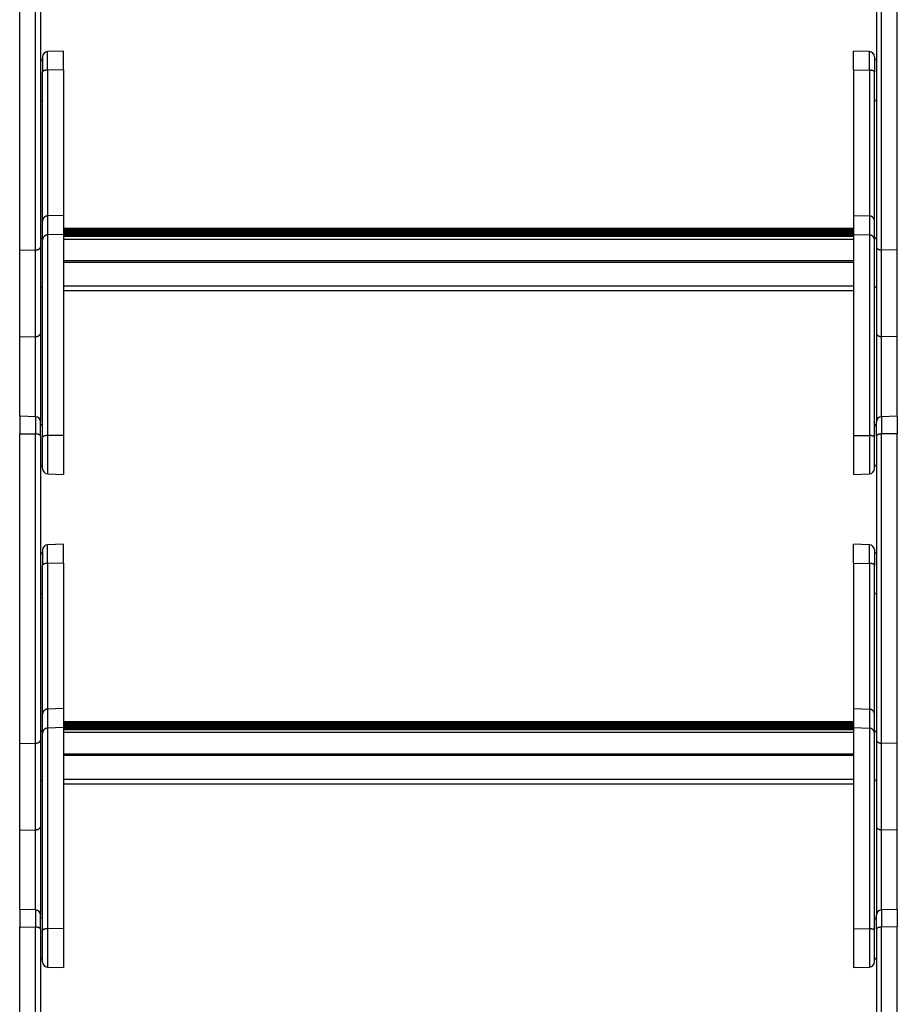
# Model space of a CAD drawing. Header units: inches. Extents: x 0 to 77643, y -44170 to 0.
# Tile 158 of 256: x 75372 to 75415, y -39801 to -39753. Entities that reach past the tile are written whole.
import ezdxf

# ---------------------------------------------------------------- set-up
doc = ezdxf.new("R2010")
doc.units = ezdxf.units.IN
doc.header["$MEASUREMENT"] = 0
doc.layers.add('FAKRO LOFT LADDERS', color=7, linetype='Continuous')

msp = doc.modelspace()

# ---------------------------------------------------------------- linework, layer by layer
at = {"layer": 'FAKRO LOFT LADDERS', "color": 7, "linetype": 'Continuous'}
for p, q in [((75372.30407, -39764.33315), (75372.30407, -39749.44005)), ((75373.0628, -39764.31734), (75373.0628, -39749.45054)), ((75373.30407, -39749.54947), (75373.30407, -39764.16819)), ((75413.50407, -39749.54947), (75413.50407, -39764.16819)), ((75413.74535, -39764.31734), (75413.74535, -39749.45054)), ((75414.50407, -39764.33315), (75414.50407, -39749.44005)), ((75374.40407, -39754.75314), (75373.64535, -39754.77964)), ((75373.64535, -39755.67382), (75373.64535, -39754.77964)), ((75374.40407, -39755.66457), (75374.40407, -39754.75314)), ((75412.40407, -39755.66457), (75412.40407, -39754.75314)), ((75413.1628, -39754.77964), (75412.40407, -39754.75314)), ((75413.1628, -39755.67382), (75413.1628, -39754.77964)), ((75373.40407, -39755.02949), (75373.40407, -39755.76101)), ((75413.40407, -39755.02949), (75413.40407, -39755.76101)), ((75373.40407, -39762.92611), (75373.40407, -39755.76101)), ((75374.40407, -39755.66457), (75373.64535, -39755.67382)), ((75373.64535, -39755.67382), (75373.64535, -39762.68016)), ((75374.40407, -39755.66457), (75374.40407, -39762.65408)), ((75412.40407, -39755.66457), (75412.40407, -39762.65408)), ((75412.40407, -39755.66457), (75413.1628, -39755.67382)), ((75413.1628, -39755.67382), (75413.1628, -39762.68016)), ((75413.40407, -39762.92611), (75413.40407, -39755.76101)), ((75373.40407, -39763.83959), (75373.40407, -39762.92611)), ((75374.40407, -39762.65408), (75373.64535, -39762.68016)), ((75373.64535, -39762.68016), (75373.64535, -39763.59364)), ((75374.40407, -39762.65408), (75374.40407, -39763.56756)), ((75412.40407, -39762.65408), (75412.40407, -39763.56756)), ((75412.40407, -39762.65408), (75413.1628, -39762.68016)), ((75413.1628, -39762.68016), (75413.1628, -39763.59364)), ((75413.40407, -39763.83959), (75413.40407, -39762.92611)), ((75412.40407, -39763.29243), (75374.40407, -39763.29243)), ((75412.40407, -39763.3114), (75374.40407, -39763.3114)), ((75412.40407, -39763.33038), (75374.40407, -39763.33038)), ((75374.40407, -39763.37521), (75412.40407, -39763.37521)), ((75377.49608, -39763.4025), (75374.40407, -39763.4025)), ((75377.49608, -39763.42147), (75377.49608, -39763.4025)), ((75379.31206, -39763.4025), (75379.31206, -39763.42147)), ((75383.49608, -39763.4025), (75379.31206, -39763.4025)), ((75383.49608, -39763.42147), (75383.49608, -39763.4025)), ((75385.31206, -39763.4025), (75385.31206, -39763.42147)), ((75389.49608, -39763.4025), (75385.31206, -39763.4025)), ((75389.49608, -39763.42147), (75389.49608, -39763.4025)), ((75391.31206, -39763.4025), (75391.31206, -39763.42147)), ((75395.49608, -39763.4025), (75391.31206, -39763.4025)), ((75395.49608, -39763.42147), (75395.49608, -39763.4025)), ((75397.31206, -39763.4025), (75397.31206, -39763.42147)), ((75401.49608, -39763.4025), (75397.31206, -39763.4025)), ((75401.49608, -39763.42147), (75401.49608, -39763.4025)), ((75403.31206, -39763.4025), (75403.31206, -39763.42147)), ((75407.49608, -39763.4025), (75403.31206, -39763.4025)), ((75407.49608, -39763.42147), (75407.49608, -39763.4025)), ((75409.31206, -39763.4025), (75409.31206, -39763.42147)), ((75412.40407, -39763.4025), (75409.31206, -39763.4025)), ((75373.40407, -39773.32482), (75373.40407, -39763.83959)), ((75374.40407, -39763.56756), (75373.64535, -39763.59364)), ((75373.64535, -39763.59364), (75373.64535, -39773.23983)), ((75377.49608, -39763.42147), (75374.40407, -39763.42147)), ((75377.49608, -39763.44045), (75374.40407, -39763.44045)), ((75374.40407, -39763.48528), (75377.49608, -39763.48528)), ((75412.40407, -39763.51256), (75374.40407, -39763.51256)), ((75412.40407, -39763.53154), (75374.40407, -39763.53154)), ((75412.40407, -39763.55006), (75374.40407, -39763.55006)), ((75374.40407, -39763.56756), (75374.40407, -39773.23081)), ((75374.40407, -39763.5949), (75412.40407, -39763.5949)), ((75374.40407, -39763.65609), (75412.40407, -39763.65609)), ((75412.40407, -39763.6561), (75374.40407, -39763.6561)), ((75412.40407, -39763.80859), (75374.40407, -39763.80859)), ((75377.49608, -39763.44045), (75377.49608, -39763.42147)), ((75377.49608, -39763.48528), (75377.49608, -39763.44045)), ((75377.49608, -39763.51256), (75377.49608, -39763.48528)), ((75377.58744, -39763.43641), (75379.22071, -39763.43641)), ((75377.65396, -39763.5023), (75377.59501, -39763.44343)), ((75377.64524, -39763.51256), (75377.59501, -39763.46241)), ((75377.62623, -39763.51256), (75377.59501, -39763.48138)), ((75379.21314, -39763.44343), (75379.15419, -39763.5023)), ((75379.21314, -39763.46241), (75379.16291, -39763.51256)), ((75379.21314, -39763.48138), (75379.18192, -39763.51256)), ((75379.31206, -39763.42147), (75379.31206, -39763.44045)), ((75383.49608, -39763.42147), (75379.31206, -39763.42147)), ((75379.31206, -39763.44045), (75379.31206, -39763.48528)), ((75383.49608, -39763.44045), (75379.31206, -39763.44045)), ((75379.31206, -39763.48528), (75379.31206, -39763.51256)), ((75379.31206, -39763.48528), (75383.49608, -39763.48528)), ((75383.49608, -39763.44045), (75383.49608, -39763.42147)), ((75383.49608, -39763.48528), (75383.49608, -39763.44045)), ((75383.49608, -39763.51256), (75383.49608, -39763.48528)), ((75383.58744, -39763.43641), (75385.22071, -39763.43641)), ((75383.65396, -39763.5023), (75383.59501, -39763.44343)), ((75383.64524, -39763.51256), (75383.59501, -39763.46241)), ((75383.62623, -39763.51256), (75383.59501, -39763.48138)), ((75385.21314, -39763.44343), (75385.15419, -39763.5023)), ((75385.21314, -39763.46241), (75385.16291, -39763.51256)), ((75385.21314, -39763.48138), (75385.18192, -39763.51256)), ((75385.31206, -39763.42147), (75385.31206, -39763.44045)), ((75389.49608, -39763.42147), (75385.31206, -39763.42147)), ((75385.31206, -39763.44045), (75385.31206, -39763.48528)), ((75389.49608, -39763.44045), (75385.31206, -39763.44045)), ((75385.31206, -39763.48528), (75385.31206, -39763.51256)), ((75385.31206, -39763.48528), (75389.49608, -39763.48528)), ((75389.49608, -39763.44045), (75389.49608, -39763.42147)), ((75389.49608, -39763.48528), (75389.49608, -39763.44045)), ((75389.49608, -39763.51256), (75389.49608, -39763.48528)), ((75389.58744, -39763.43641), (75391.22071, -39763.43641)), ((75389.65396, -39763.5023), (75389.59501, -39763.44343)), ((75389.64524, -39763.51256), (75389.59501, -39763.46241)), ((75389.62623, -39763.51256), (75389.59501, -39763.48138)), ((75391.21314, -39763.44343), (75391.15419, -39763.5023)), ((75391.21314, -39763.46241), (75391.16291, -39763.51256)), ((75391.21314, -39763.48138), (75391.18192, -39763.51256)), ((75391.31206, -39763.42147), (75391.31206, -39763.44045)), ((75395.49608, -39763.42147), (75391.31206, -39763.42147)), ((75391.31206, -39763.44045), (75391.31206, -39763.48528)), ((75395.49608, -39763.44045), (75391.31206, -39763.44045)), ((75391.31206, -39763.48528), (75391.31206, -39763.51256)), ((75391.31206, -39763.48528), (75395.49608, -39763.48528)), ((75395.49608, -39763.44045), (75395.49608, -39763.42147)), ((75395.49608, -39763.48528), (75395.49608, -39763.44045)), ((75395.49608, -39763.51256), (75395.49608, -39763.48528)), ((75395.58744, -39763.43641), (75397.22071, -39763.43641)), ((75395.65396, -39763.5023), (75395.59501, -39763.44343)), ((75395.64524, -39763.51256), (75395.59501, -39763.46241)), ((75395.62623, -39763.51256), (75395.59501, -39763.48138)), ((75397.21314, -39763.44343), (75397.15419, -39763.5023)), ((75397.21314, -39763.46241), (75397.16291, -39763.51256)), ((75397.21314, -39763.48138), (75397.18192, -39763.51256)), ((75397.31206, -39763.42147), (75397.31206, -39763.44045)), ((75401.49608, -39763.42147), (75397.31206, -39763.42147)), ((75397.31206, -39763.44045), (75397.31206, -39763.48528)), ((75401.49608, -39763.44045), (75397.31206, -39763.44045)), ((75397.31206, -39763.48528), (75397.31206, -39763.51256)), ((75397.31206, -39763.48528), (75401.49608, -39763.48528)), ((75401.49608, -39763.44045), (75401.49608, -39763.42147)), ((75401.49608, -39763.48528), (75401.49608, -39763.44045)), ((75401.49608, -39763.51256), (75401.49608, -39763.48528)), ((75401.58744, -39763.43641), (75403.22071, -39763.43641)), ((75401.65396, -39763.5023), (75401.59501, -39763.44343)), ((75401.64524, -39763.51256), (75401.59501, -39763.46241)), ((75401.62623, -39763.51256), (75401.59501, -39763.48138)), ((75403.21314, -39763.44343), (75403.15419, -39763.5023)), ((75403.21314, -39763.46241), (75403.16291, -39763.51256)), ((75403.21314, -39763.48138), (75403.18192, -39763.51256)), ((75403.31206, -39763.42147), (75403.31206, -39763.44045)), ((75407.49608, -39763.42147), (75403.31206, -39763.42147)), ((75403.31206, -39763.44045), (75403.31206, -39763.48528)), ((75407.49608, -39763.44045), (75403.31206, -39763.44045)), ((75403.31206, -39763.48528), (75403.31206, -39763.51256)), ((75403.31206, -39763.48528), (75407.49608, -39763.48528)), ((75407.49608, -39763.44045), (75407.49608, -39763.42147)), ((75407.49608, -39763.48528), (75407.49608, -39763.44045)), ((75407.49608, -39763.51256), (75407.49608, -39763.48528)), ((75407.58744, -39763.43641), (75409.22071, -39763.43641)), ((75407.65396, -39763.5023), (75407.59501, -39763.44343)), ((75407.64524, -39763.51256), (75407.59501, -39763.46241)), ((75407.62623, -39763.51256), (75407.59501, -39763.48138)), ((75409.21314, -39763.44343), (75409.15419, -39763.5023)), ((75409.21314, -39763.46241), (75409.16291, -39763.51256)), ((75409.21314, -39763.48138), (75409.18192, -39763.51256)), ((75409.31206, -39763.42147), (75409.31206, -39763.44045)), ((75412.40407, -39763.42147), (75409.31206, -39763.42147)), ((75409.31206, -39763.44045), (75409.31206, -39763.48528)), ((75412.40407, -39763.44045), (75409.31206, -39763.44045)), ((75409.31206, -39763.48528), (75409.31206, -39763.51256)), ((75409.31206, -39763.48528), (75412.40407, -39763.48528)), ((75412.40407, -39763.56756), (75412.40407, -39773.23081)), ((75412.40407, -39763.56756), (75413.1628, -39763.59364)), ((75413.1628, -39763.59364), (75413.1628, -39773.23983)), ((75413.40407, -39773.32482), (75413.40407, -39763.83959)), ((75372.30407, -39764.33315), (75373.0628, -39764.31734)), ((75372.30407, -39768.49699), (75372.30407, -39764.33315)), ((75373.0628, -39768.48117), (75373.0628, -39764.31734)), ((75373.30407, -39764.16819), (75373.30407, -39768.33203)), ((75413.50407, -39764.16819), (75413.50407, -39768.33203)), ((75414.50407, -39764.33315), (75413.74535, -39764.31734)), ((75413.74535, -39768.48117), (75413.74535, -39764.31734)), ((75414.50407, -39768.49699), (75414.50407, -39764.33315)), ((75412.40407, -39764.84073), (75374.40407, -39764.84073)), ((75412.40407, -39764.91642), (75374.40407, -39764.91642)), ((75412.40407, -39766.0568), (75374.40407, -39766.0568)), ((75374.40407, -39766.26845), (75412.40407, -39766.26845)), ((75372.30407, -39768.49699), (75373.0628, -39768.48117)), ((75372.30407, -39772.30705), (75372.30407, -39768.49699)), ((75373.0628, -39772.33355), (75373.0628, -39768.48117)), ((75373.30407, -39768.33203), (75373.30407, -39772.5834)), ((75413.50407, -39768.33203), (75413.50407, -39772.5834)), ((75414.50407, -39768.49699), (75413.74535, -39768.48117)), ((75413.74535, -39772.33355), (75413.74535, -39768.48117)), ((75414.50407, -39772.30705), (75414.50407, -39768.49699)), ((75372.30407, -39772.30705), (75372.30407, -39773.15276)), ((75373.0628, -39772.33355), (75372.30407, -39772.30705)), ((75373.0628, -39772.33355), (75373.0628, -39773.16325)), ((75414.50407, -39772.30705), (75413.74535, -39772.33355)), ((75413.74535, -39772.33355), (75413.74535, -39773.16325)), ((75414.50407, -39772.30705), (75414.50407, -39773.15276)), ((75373.30407, -39773.26217), (75373.30407, -39772.5834)), ((75413.50407, -39773.26217), (75413.50407, -39772.5834)), ((75372.30407, -39788.04586), (75372.30407, -39773.15276)), ((75372.30407, -39773.15276), (75373.0628, -39773.16325)), ((75373.0628, -39788.03004), (75373.0628, -39773.16325)), ((75373.30407, -39773.26217), (75373.30407, -39787.8809)), ((75373.40407, -39774.83071), (75373.40407, -39773.32482)), ((75374.40407, -39773.23081), (75373.64535, -39773.23983)), ((75373.64535, -39773.23983), (75373.64535, -39775.08056)), ((75374.40407, -39773.23081), (75374.40407, -39775.10705)), ((75412.40407, -39773.23081), (75412.40407, -39775.10705)), ((75412.40407, -39773.23081), (75413.1628, -39773.23983)), ((75413.1628, -39773.23983), (75413.1628, -39775.08056)), ((75413.40407, -39774.83071), (75413.40407, -39773.32482)), ((75413.50407, -39773.26217), (75413.50407, -39787.8809)), ((75414.50407, -39773.15276), (75413.74535, -39773.16325)), ((75413.74535, -39788.03004), (75413.74535, -39773.16325)), ((75414.50407, -39788.04586), (75414.50407, -39773.15276)), ((75373.64535, -39775.08056), (75374.40407, -39775.10705)), ((75412.40407, -39775.10705), (75413.1628, -39775.08056)), ((75374.40407, -39778.46585), (75373.64535, -39778.49234)), ((75373.64535, -39779.38652), (75373.64535, -39778.49234)), ((75374.40407, -39779.37728), (75374.40407, -39778.46585)), ((75412.40407, -39779.37728), (75412.40407, -39778.46585)), ((75413.1628, -39778.49234), (75412.40407, -39778.46585)), ((75413.1628, -39779.38652), (75413.1628, -39778.49234)), ((75373.40407, -39778.74219), (75373.40407, -39779.47372)), ((75413.40407, -39778.74219), (75413.40407, -39779.47372)), ((75373.40407, -39786.63881), (75373.40407, -39779.47372)), ((75374.40407, -39779.37728), (75373.64535, -39779.38652)), ((75373.64535, -39779.38652), (75373.64535, -39786.39287)), ((75374.40407, -39779.37728), (75374.40407, -39786.36678)), ((75412.40407, -39779.37728), (75412.40407, -39786.36678)), ((75412.40407, -39779.37728), (75413.1628, -39779.38652)), ((75413.1628, -39779.38652), (75413.1628, -39786.39287)), ((75413.40407, -39786.63881), (75413.40407, -39779.47372)), ((75374.40407, -39786.36678), (75373.64535, -39786.39287)), ((75373.64535, -39786.39287), (75373.64535, -39787.30635)), ((75374.40407, -39786.36678), (75374.40407, -39787.28027)), ((75412.40407, -39786.36678), (75412.40407, -39787.28027)), ((75412.40407, -39786.36678), (75413.1628, -39786.39287)), ((75413.1628, -39786.39287), (75413.1628, -39787.30635)), ((75373.40407, -39787.5523), (75373.40407, -39786.63881)), ((75412.40407, -39787.00513), (75374.40407, -39787.00513)), ((75412.40407, -39787.02411), (75374.40407, -39787.02411)), ((75412.40407, -39787.04309), (75374.40407, -39787.04309)), ((75374.40407, -39787.08792), (75412.40407, -39787.08792)), ((75413.40407, -39787.5523), (75413.40407, -39786.63881)), ((75373.40407, -39797.03752), (75373.40407, -39787.5523)), ((75374.40407, -39787.28027), (75373.64535, -39787.30635)), ((75373.64535, -39787.30635), (75373.64535, -39796.95253)), ((75377.49608, -39787.1152), (75374.40407, -39787.1152)), ((75377.49608, -39787.13418), (75374.40407, -39787.13418)), ((75377.49608, -39787.15316), (75374.40407, -39787.15316)), ((75374.40407, -39787.19799), (75377.49608, -39787.19799)), ((75412.40407, -39787.22527), (75374.40407, -39787.22527)), ((75412.40407, -39787.24425), (75374.40407, -39787.24425)), ((75412.40407, -39787.26277), (75374.40407, -39787.26277)), ((75374.40407, -39787.28027), (75374.40407, -39796.94352)), ((75374.40407, -39787.3076), (75412.40407, -39787.3076)), ((75374.40407, -39787.36879), (75412.40407, -39787.36879)), ((75412.40407, -39787.3688), (75374.40407, -39787.3688)), ((75412.40407, -39787.5213), (75374.40407, -39787.5213)), ((75377.49608, -39787.13418), (75377.49608, -39787.1152)), ((75377.49608, -39787.15316), (75377.49608, -39787.13418)), ((75377.49608, -39787.19799), (75377.49608, -39787.15316)), ((75377.49608, -39787.22527), (75377.49608, -39787.19799)), ((75377.58744, -39787.14911), (75379.22071, -39787.14911)), ((75377.65396, -39787.215), (75377.59501, -39787.15613)), ((75377.64524, -39787.22527), (75377.59501, -39787.17511)), ((75377.62623, -39787.22527), (75377.59501, -39787.19409)), ((75379.21314, -39787.15613), (75379.15419, -39787.215)), ((75379.21314, -39787.17511), (75379.16291, -39787.22527)), ((75379.21314, -39787.19409), (75379.18192, -39787.22527)), ((75379.31206, -39787.1152), (75379.31206, -39787.13418)), ((75383.49608, -39787.1152), (75379.31206, -39787.1152)), ((75379.31206, -39787.13418), (75379.31206, -39787.15316)), ((75383.49608, -39787.13418), (75379.31206, -39787.13418)), ((75379.31206, -39787.15316), (75379.31206, -39787.19799)), ((75383.49608, -39787.15316), (75379.31206, -39787.15316)), ((75379.31206, -39787.19799), (75379.31206, -39787.22527)), ((75379.31206, -39787.19799), (75383.49608, -39787.19799)), ((75383.49608, -39787.13418), (75383.49608, -39787.1152)), ((75383.49608, -39787.15316), (75383.49608, -39787.13418)), ((75383.49608, -39787.19799), (75383.49608, -39787.15316)), ((75383.49608, -39787.22527), (75383.49608, -39787.19799)), ((75383.58744, -39787.14911), (75385.22071, -39787.14911)), ((75383.65396, -39787.215), (75383.59501, -39787.15613)), ((75383.64524, -39787.22527), (75383.59501, -39787.17511)), ((75383.62623, -39787.22527), (75383.59501, -39787.19409)), ((75385.21314, -39787.15613), (75385.15419, -39787.215)), ((75385.21314, -39787.17511), (75385.16291, -39787.22527)), ((75385.21314, -39787.19409), (75385.18192, -39787.22527)), ((75385.31206, -39787.1152), (75385.31206, -39787.13418)), ((75389.49608, -39787.1152), (75385.31206, -39787.1152)), ((75385.31206, -39787.13418), (75385.31206, -39787.15316)), ((75389.49608, -39787.13418), (75385.31206, -39787.13418)), ((75385.31206, -39787.15316), (75385.31206, -39787.19799)), ((75389.49608, -39787.15316), (75385.31206, -39787.15316)), ((75385.31206, -39787.19799), (75385.31206, -39787.22527)), ((75385.31206, -39787.19799), (75389.49608, -39787.19799)), ((75389.49608, -39787.13418), (75389.49608, -39787.1152)), ((75389.49608, -39787.15316), (75389.49608, -39787.13418)), ((75389.49608, -39787.19799), (75389.49608, -39787.15316)), ((75389.49608, -39787.22527), (75389.49608, -39787.19799)), ((75389.58744, -39787.14911), (75391.22071, -39787.14911)), ((75389.65396, -39787.215), (75389.59501, -39787.15613)), ((75389.64524, -39787.22527), (75389.59501, -39787.17511)), ((75389.62623, -39787.22527), (75389.59501, -39787.19409)), ((75391.21314, -39787.15613), (75391.15419, -39787.215)), ((75391.21314, -39787.17511), (75391.16291, -39787.22527)), ((75391.21314, -39787.19409), (75391.18192, -39787.22527)), ((75391.31206, -39787.1152), (75391.31206, -39787.13418)), ((75395.49608, -39787.1152), (75391.31206, -39787.1152)), ((75391.31206, -39787.13418), (75391.31206, -39787.15316)), ((75395.49608, -39787.13418), (75391.31206, -39787.13418)), ((75391.31206, -39787.15316), (75391.31206, -39787.19799)), ((75395.49608, -39787.15316), (75391.31206, -39787.15316)), ((75391.31206, -39787.19799), (75391.31206, -39787.22527)), ((75391.31206, -39787.19799), (75395.49608, -39787.19799)), ((75395.49608, -39787.13418), (75395.49608, -39787.1152)), ((75395.49608, -39787.15316), (75395.49608, -39787.13418)), ((75395.49608, -39787.19799), (75395.49608, -39787.15316)), ((75395.49608, -39787.22527), (75395.49608, -39787.19799)), ((75395.58744, -39787.14911), (75397.22071, -39787.14911)), ((75395.65396, -39787.215), (75395.59501, -39787.15613)), ((75395.64524, -39787.22527), (75395.59501, -39787.17511)), ((75395.62623, -39787.22527), (75395.59501, -39787.19409)), ((75397.21314, -39787.15613), (75397.15419, -39787.215)), ((75397.21314, -39787.17511), (75397.16291, -39787.22527)), ((75397.21314, -39787.19409), (75397.18192, -39787.22527)), ((75397.31206, -39787.1152), (75397.31206, -39787.13418)), ((75401.49608, -39787.1152), (75397.31206, -39787.1152)), ((75397.31206, -39787.13418), (75397.31206, -39787.15316)), ((75401.49608, -39787.13418), (75397.31206, -39787.13418)), ((75397.31206, -39787.15316), (75397.31206, -39787.19799)), ((75401.49608, -39787.15316), (75397.31206, -39787.15316)), ((75397.31206, -39787.19799), (75397.31206, -39787.22527)), ((75397.31206, -39787.19799), (75401.49608, -39787.19799)), ((75401.49608, -39787.13418), (75401.49608, -39787.1152)), ((75401.49608, -39787.15316), (75401.49608, -39787.13418)), ((75401.49608, -39787.19799), (75401.49608, -39787.15316)), ((75401.49608, -39787.22527), (75401.49608, -39787.19799)), ((75401.58744, -39787.14911), (75403.22071, -39787.14911)), ((75401.65396, -39787.215), (75401.59501, -39787.15613)), ((75401.64524, -39787.22527), (75401.59501, -39787.17511)), ((75401.62623, -39787.22527), (75401.59501, -39787.19409)), ((75403.21314, -39787.15613), (75403.15419, -39787.215)), ((75403.21314, -39787.17511), (75403.16291, -39787.22527)), ((75403.21314, -39787.19409), (75403.18192, -39787.22527)), ((75403.31206, -39787.1152), (75403.31206, -39787.13418)), ((75407.49608, -39787.1152), (75403.31206, -39787.1152)), ((75403.31206, -39787.13418), (75403.31206, -39787.15316)), ((75407.49608, -39787.13418), (75403.31206, -39787.13418)), ((75403.31206, -39787.15316), (75403.31206, -39787.19799)), ((75407.49608, -39787.15316), (75403.31206, -39787.15316)), ((75403.31206, -39787.19799), (75403.31206, -39787.22527)), ((75403.31206, -39787.19799), (75407.49608, -39787.19799)), ((75407.49608, -39787.13418), (75407.49608, -39787.1152)), ((75407.49608, -39787.15316), (75407.49608, -39787.13418)), ((75407.49608, -39787.19799), (75407.49608, -39787.15316)), ((75407.49608, -39787.22527), (75407.49608, -39787.19799)), ((75407.58744, -39787.14911), (75409.22071, -39787.14911)), ((75407.65396, -39787.215), (75407.59501, -39787.15613)), ((75407.64524, -39787.22527), (75407.59501, -39787.17511)), ((75407.62623, -39787.22527), (75407.59501, -39787.19409)), ((75409.21314, -39787.15613), (75409.15419, -39787.215)), ((75409.21314, -39787.17511), (75409.16291, -39787.22527)), ((75409.21314, -39787.19409), (75409.18192, -39787.22527)), ((75409.31206, -39787.1152), (75409.31206, -39787.13418)), ((75412.40407, -39787.1152), (75409.31206, -39787.1152)), ((75409.31206, -39787.13418), (75409.31206, -39787.15316)), ((75412.40407, -39787.13418), (75409.31206, -39787.13418)), ((75409.31206, -39787.15316), (75409.31206, -39787.19799)), ((75412.40407, -39787.15316), (75409.31206, -39787.15316)), ((75409.31206, -39787.19799), (75409.31206, -39787.22527)), ((75409.31206, -39787.19799), (75412.40407, -39787.19799)), ((75412.40407, -39787.28027), (75412.40407, -39796.94352)), ((75412.40407, -39787.28027), (75413.1628, -39787.30635)), ((75413.1628, -39787.30635), (75413.1628, -39796.95253)), ((75413.40407, -39797.03752), (75413.40407, -39787.5523)), ((75372.30407, -39788.04586), (75373.0628, -39788.03004)), ((75373.0628, -39792.19388), (75373.0628, -39788.03004)), ((75373.30407, -39787.8809), (75373.30407, -39792.04473)), ((75413.50407, -39787.8809), (75413.50407, -39792.04473)), ((75414.50407, -39788.04586), (75413.74535, -39788.03004)), ((75413.74535, -39792.19388), (75413.74535, -39788.03004)), ((75372.30407, -39792.20969), (75372.30407, -39788.04586)), ((75414.50407, -39792.20969), (75414.50407, -39788.04586)), ((75412.40407, -39788.55343), (75374.40407, -39788.55343)), ((75412.40407, -39788.62912), (75374.40407, -39788.62912)), ((75412.40407, -39789.76951), (75374.40407, -39789.76951)), ((75374.40407, -39789.98116), (75412.40407, -39789.98116)), ((75372.30407, -39792.20969), (75373.0628, -39792.19388)), ((75372.30407, -39796.01976), (75372.30407, -39792.20969)), ((75373.0628, -39796.04626), (75373.0628, -39792.19388)), ((75373.30407, -39792.04473), (75373.30407, -39796.2961)), ((75413.50407, -39792.04473), (75413.50407, -39796.2961)), ((75414.50407, -39792.20969), (75413.74535, -39792.19388)), ((75413.74535, -39796.04626), (75413.74535, -39792.19388)), ((75414.50407, -39796.01976), (75414.50407, -39792.20969)), ((75372.30407, -39796.01976), (75372.30407, -39796.86547)), ((75373.0628, -39796.04626), (75372.30407, -39796.01976)), ((75373.0628, -39796.04626), (75373.0628, -39796.87596)), ((75414.50407, -39796.01976), (75413.74535, -39796.04626)), ((75413.74535, -39796.04626), (75413.74535, -39796.87596)), ((75414.50407, -39796.01976), (75414.50407, -39796.86547)), ((75373.30407, -39796.97488), (75373.30407, -39796.2961)), ((75413.50407, -39796.97488), (75413.50407, -39796.2961)), ((75372.30407, -39811.75856), (75372.30407, -39796.86547)), ((75372.30407, -39796.86547), (75373.0628, -39796.87596)), ((75373.0628, -39811.74275), (75373.0628, -39796.87596)), ((75373.30407, -39796.97488), (75373.30407, -39811.5936)), ((75374.40407, -39796.94352), (75373.64535, -39796.95253)), ((75373.64535, -39796.95253), (75373.64535, -39798.79326)), ((75374.40407, -39796.94352), (75374.40407, -39798.81976)), ((75412.40407, -39796.94352), (75412.40407, -39798.81976)), ((75412.40407, -39796.94352), (75413.1628, -39796.95253)), ((75413.1628, -39796.95253), (75413.1628, -39798.79326)), ((75413.50407, -39796.97488), (75413.50407, -39811.5936)), ((75414.50407, -39796.86547), (75413.74535, -39796.87596)), ((75413.74535, -39811.74275), (75413.74535, -39796.87596)), ((75414.50407, -39811.75856), (75414.50407, -39796.86547)), ((75373.40407, -39798.54342), (75373.40407, -39797.03752)), ((75413.40407, -39798.54342), (75413.40407, -39797.03752)), ((75373.64535, -39798.79326), (75374.40407, -39798.81976)), ((75412.40407, -39798.81976), (75413.1628, -39798.79326))]:
    msp.add_line(p, q, dxfattribs=at)
for centre, radius, start, end in [((75373.65407, -39755.02949), 0.25, 92, 180), ((75413.15407, -39755.02949), 0.25, 0, 88), ((75373.30407, -39755.25314), 0.1, 0, 90), ((75413.50407, -39755.25314), 0.1, 90, 180), ((75373.30407, -39757.05314), 0.1, 270, 0), ((75413.50407, -39757.05314), 0.1, 180, 270), ((75377.49608, -39763.5425), 0.14, 45.041328, 90), ((75379.31206, -39763.5425), 0.14, 90, 134.958672), ((75383.49608, -39763.5425), 0.14, 45.041328, 90), ((75385.31206, -39763.5425), 0.14, 90, 134.958672), ((75389.49608, -39763.5425), 0.14, 45.041328, 90), ((75391.31206, -39763.5425), 0.14, 90, 134.958672), ((75395.49608, -39763.5425), 0.14, 45.041328, 90), ((75397.31206, -39763.5425), 0.14, 90, 134.958672), ((75401.49608, -39763.5425), 0.14, 45.041328, 90), ((75403.31206, -39763.5425), 0.14, 90, 134.958672), ((75407.49608, -39763.5425), 0.14, 45.041328, 90), ((75409.31206, -39763.5425), 0.14, 90, 134.958672), ((75373.30407, -39763.8301), 0.1, 0, 90), ((75377.49608, -39763.56147), 0.14, 45.041328, 90), ((75377.49608, -39763.58045), 0.14, 45.041328, 90), ((75379.31206, -39763.56147), 0.14, 90, 134.958672), ((75379.31206, -39763.58045), 0.14, 90, 134.958672), ((75383.49608, -39763.56147), 0.14, 45.041328, 90), ((75383.49608, -39763.58045), 0.14, 45.041328, 90), ((75385.31206, -39763.56147), 0.14, 90, 134.958672), ((75385.31206, -39763.58045), 0.14, 90, 134.958672), ((75389.49608, -39763.56147), 0.14, 45.041328, 90), ((75389.49608, -39763.58045), 0.14, 45.041328, 90), ((75391.31206, -39763.56147), 0.14, 90, 134.958672), ((75391.31206, -39763.58045), 0.14, 90, 134.958672), ((75395.49608, -39763.56147), 0.14, 45.041328, 90), ((75395.49608, -39763.58045), 0.14, 45.041328, 90), ((75397.31206, -39763.56147), 0.14, 90, 134.958672), ((75397.31206, -39763.58045), 0.14, 90, 134.958672), ((75401.49608, -39763.56147), 0.14, 45.041328, 90), ((75401.49608, -39763.58045), 0.14, 45.041328, 90), ((75403.31206, -39763.56147), 0.14, 90, 134.958672), ((75403.31206, -39763.58045), 0.14, 90, 134.958672), ((75407.49608, -39763.56147), 0.14, 45.041328, 90), ((75407.49608, -39763.58045), 0.14, 45.041328, 90), ((75409.31206, -39763.56147), 0.14, 90, 134.958672), ((75409.31206, -39763.58045), 0.14, 90, 134.958672), ((75413.50407, -39763.8301), 0.1, 90, 180), ((75373.30407, -39766.0301), 0.1, 270, 0), ((75413.50407, -39766.0301), 0.1, 180, 270), ((75373.05407, -39772.5834), 0.25, 0, 88), ((75413.75407, -39772.5834), 0.25, 92, 180), ((75373.30407, -39772.80705), 0.1, 0, 90), ((75413.50407, -39772.80705), 0.1, 90, 180), ((75373.30407, -39774.60705), 0.1, 270, 0), ((75413.50407, -39774.60705), 0.1, 180, 270), ((75373.65407, -39774.83071), 0.25, 180, 268), ((75413.15407, -39774.83071), 0.25, 272, 0), ((75373.65407, -39778.74219), 0.25, 92, 180), ((75413.15407, -39778.74219), 0.25, 0, 88), ((75373.30407, -39778.96585), 0.1, 0, 90), ((75413.50407, -39778.96585), 0.1, 90, 180), ((75373.30407, -39780.76585), 0.1, 270, 0), ((75413.50407, -39780.76585), 0.1, 180, 270), ((75373.30407, -39787.5428), 0.1, 0, 90), ((75377.49608, -39787.2552), 0.14, 45.041328, 90), ((75377.49608, -39787.27418), 0.14, 45.041328, 90), ((75377.49608, -39787.29316), 0.14, 45.041328, 90), ((75379.31206, -39787.2552), 0.14, 90, 134.958672), ((75379.31206, -39787.27418), 0.14, 90, 134.958672), ((75379.31206, -39787.29316), 0.14, 90, 134.958672), ((75383.49608, -39787.2552), 0.14, 45.041328, 90), ((75383.49608, -39787.27418), 0.14, 45.041328, 90), ((75383.49608, -39787.29316), 0.14, 45.041328, 90), ((75385.31206, -39787.2552), 0.14, 90, 134.958672), ((75385.31206, -39787.27418), 0.14, 90, 134.958672), ((75385.31206, -39787.29316), 0.14, 90, 134.958672), ((75389.49608, -39787.2552), 0.14, 45.041328, 90), ((75389.49608, -39787.27418), 0.14, 45.041328, 90), ((75389.49608, -39787.29316), 0.14, 45.041328, 90), ((75391.31206, -39787.2552), 0.14, 90, 134.958672), ((75391.31206, -39787.27418), 0.14, 90, 134.958672), ((75391.31206, -39787.29316), 0.14, 90, 134.958672), ((75395.49608, -39787.2552), 0.14, 45.041328, 90), ((75395.49608, -39787.27418), 0.14, 45.041328, 90), ((75395.49608, -39787.29316), 0.14, 45.041328, 90), ((75397.31206, -39787.2552), 0.14, 90, 134.958672), ((75397.31206, -39787.27418), 0.14, 90, 134.958672), ((75397.31206, -39787.29316), 0.14, 90, 134.958672), ((75401.49608, -39787.2552), 0.14, 45.041328, 90), ((75401.49608, -39787.27418), 0.14, 45.041328, 90), ((75401.49608, -39787.29316), 0.14, 45.041328, 90), ((75403.31206, -39787.2552), 0.14, 90, 134.958672), ((75403.31206, -39787.27418), 0.14, 90, 134.958672), ((75403.31206, -39787.29316), 0.14, 90, 134.958672), ((75407.49608, -39787.2552), 0.14, 45.041328, 90), ((75407.49608, -39787.27418), 0.14, 45.041328, 90), ((75407.49608, -39787.29316), 0.14, 45.041328, 90), ((75409.31206, -39787.2552), 0.14, 90, 134.958672), ((75409.31206, -39787.27418), 0.14, 90, 134.958672), ((75409.31206, -39787.29316), 0.14, 90, 134.958672), ((75413.50407, -39787.5428), 0.1, 90, 180), ((75373.30407, -39789.7428), 0.1, 270, 0), ((75413.50407, -39789.7428), 0.1, 180, 270), ((75373.05407, -39796.2961), 0.25, 0, 88), ((75413.75407, -39796.2961), 0.25, 92, 180), ((75373.30407, -39796.51976), 0.1, 0, 90), ((75413.50407, -39796.51976), 0.1, 90, 180), ((75373.30407, -39798.31976), 0.1, 270, 0), ((75413.50407, -39798.31976), 0.1, 180, 270), ((75373.65407, -39798.54342), 0.25, 180, 268), ((75413.15407, -39798.54342), 0.25, 272, 0)]:
    msp.add_arc(centre, radius, start, end, dxfattribs=at)
for points, weights in [([(75373.64535, -39755.67382), (75373.40407, -39755.67676), (75373.40407, -39755.76101)], [1, 0.719339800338, 1]), ([(75413.40407, -39755.76101), (75413.40407, -39755.67676), (75413.1628, -39755.67382)], [1, 0.719339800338, 1]), ([(75373.64535, -39762.68016), (75373.40407, -39762.68845), (75373.40407, -39762.92611)], [1, 0.719339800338, 1]), ([(75413.40407, -39762.92611), (75413.40407, -39762.68845), (75413.1628, -39762.68016)], [1, 0.719339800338, 1]), ([(75373.64535, -39763.59364), (75373.40407, -39763.60194), (75373.40407, -39763.83959)], [1, 0.719339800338, 1]), ([(75377.49608, -39763.48528), (75377.59891, -39763.48528), (75377.59501, -39763.48138)], [1, 0.69354811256, 1]), ([(75377.57501, -39763.44584), (75377.59635, -39763.44477), (75377.59501, -39763.44343)], [1, 0.941741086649, 1]), ([(75377.57501, -39763.46482), (75377.59635, -39763.46375), (75377.59501, -39763.46241)], [1, 0.941741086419, 1]), ([(75377.63784, -39763.50517), (75377.65548, -39763.50381), (75377.65396, -39763.5023)], [1, 0.969483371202, 1]), ([(75379.15419, -39763.5023), (75379.15267, -39763.50381), (75379.17031, -39763.50517)], [1, 0.969483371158, 1]), ([(75379.21314, -39763.48138), (75379.20923, -39763.48528), (75379.31206, -39763.48528)], [1, 0.693548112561, 1]), ([(75379.21314, -39763.44343), (75379.2118, -39763.44477), (75379.23314, -39763.44584)], [1, 0.9417410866, 1]), ([(75379.21314, -39763.46241), (75379.2118, -39763.46375), (75379.23314, -39763.46482)], [1, 0.941741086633, 1]), ([(75383.49608, -39763.48528), (75383.59891, -39763.48528), (75383.59501, -39763.48138)], [1, 0.693548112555, 1]), ([(75383.57501, -39763.44584), (75383.59635, -39763.44477), (75383.59501, -39763.44343)], [1, 0.941741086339, 1]), ([(75383.57501, -39763.46482), (75383.59635, -39763.46375), (75383.59501, -39763.46241)], [1, 0.941741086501, 1]), ([(75383.63784, -39763.50517), (75383.65548, -39763.50381), (75383.65396, -39763.5023)], [1, 0.969483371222, 1]), ([(75385.15419, -39763.5023), (75385.15267, -39763.50381), (75385.17031, -39763.50517)], [1, 0.969483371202, 1]), ([(75385.21314, -39763.48138), (75385.20923, -39763.48528), (75385.31206, -39763.48528)], [1, 0.693548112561, 1]), ([(75385.21314, -39763.44343), (75385.2118, -39763.44477), (75385.23314, -39763.44584)], [1, 0.941741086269, 1]), ([(75385.21314, -39763.46241), (75385.2118, -39763.46375), (75385.23314, -39763.46482)], [1, 0.94174108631, 1]), ([(75389.49608, -39763.48528), (75389.59891, -39763.48528), (75389.59501, -39763.48138)], [1, 0.693548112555, 1]), ([(75389.57501, -39763.44584), (75389.59635, -39763.44477), (75389.59501, -39763.44343)], [1, 0.941741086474, 1]), ([(75389.57501, -39763.46482), (75389.59635, -39763.46375), (75389.59501, -39763.46241)], [1, 0.941741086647, 1]), ([(75389.63784, -39763.50517), (75389.65548, -39763.50381), (75389.65396, -39763.5023)], [1, 0.969483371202, 1]), ([(75391.15419, -39763.5023), (75391.15267, -39763.50381), (75391.17031, -39763.50517)], [1, 0.969483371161, 1]), ([(75391.21314, -39763.48138), (75391.20923, -39763.48528), (75391.31206, -39763.48528)], [1, 0.693548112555, 1]), ([(75391.21314, -39763.44343), (75391.2118, -39763.44477), (75391.23314, -39763.44584)], [1, 0.941741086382, 1]), ([(75391.21314, -39763.46241), (75391.2118, -39763.46375), (75391.23314, -39763.46482)], [1, 0.941741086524, 1]), ([(75395.49608, -39763.48528), (75395.59891, -39763.48528), (75395.59501, -39763.48138)], [1, 0.69354811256, 1]), ([(75395.57501, -39763.44584), (75395.59635, -39763.44477), (75395.59501, -39763.44343)], [1, 0.941741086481, 1]), ([(75395.57501, -39763.46482), (75395.59635, -39763.46375), (75395.59501, -39763.46241)], [1, 0.941741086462, 1]), ([(75395.63784, -39763.50517), (75395.65548, -39763.50381), (75395.65396, -39763.5023)], [1, 0.969483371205, 1]), ([(75397.15419, -39763.5023), (75397.15267, -39763.50381), (75397.17031, -39763.50517)], [1, 0.969483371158, 1]), ([(75397.21314, -39763.48138), (75397.20923, -39763.48528), (75397.31206, -39763.48528)], [1, 0.693548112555, 1]), ([(75397.21314, -39763.44343), (75397.2118, -39763.44477), (75397.23314, -39763.44584)], [1, 0.941741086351, 1]), ([(75397.21314, -39763.46241), (75397.2118, -39763.46375), (75397.23314, -39763.46482)], [1, 0.941741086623, 1]), ([(75401.49608, -39763.48528), (75401.59891, -39763.48528), (75401.59501, -39763.48138)], [1, 0.693548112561, 1]), ([(75401.57501, -39763.44584), (75401.59635, -39763.44477), (75401.59501, -39763.44343)], [1, 0.941741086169, 1]), ([(75401.57501, -39763.46482), (75401.59635, -39763.46375), (75401.59501, -39763.46241)], [1, 0.941741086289, 1]), ([(75401.63784, -39763.50517), (75401.65548, -39763.50381), (75401.65396, -39763.5023)], [1, 0.969483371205, 1]), ([(75403.15419, -39763.5023), (75403.15267, -39763.50381), (75403.17031, -39763.50517)], [1, 0.969483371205, 1]), ([(75403.21314, -39763.48138), (75403.20923, -39763.48528), (75403.31206, -39763.48528)], [1, 0.693548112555, 1]), ([(75403.21314, -39763.44343), (75403.2118, -39763.44477), (75403.23314, -39763.44584)], [1, 0.94174108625, 1]), ([(75403.21314, -39763.46241), (75403.2118, -39763.46375), (75403.23314, -39763.46482)], [1, 0.941741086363, 1]), ([(75407.49608, -39763.48528), (75407.59891, -39763.48528), (75407.59501, -39763.48138)], [1, 0.693548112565, 1]), ([(75407.57501, -39763.44584), (75407.59635, -39763.44477), (75407.59501, -39763.44343)], [1, 0.941741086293, 1]), ([(75407.57501, -39763.46482), (75407.59635, -39763.46375), (75407.59501, -39763.46241)], [1, 0.941741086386, 1]), ([(75407.63784, -39763.50517), (75407.65548, -39763.50381), (75407.65396, -39763.5023)], [1, 0.969483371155, 1]), ([(75409.15419, -39763.5023), (75409.15267, -39763.50381), (75409.17031, -39763.50517)], [1, 0.969483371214, 1]), ([(75409.21314, -39763.48138), (75409.20923, -39763.48528), (75409.31206, -39763.48528)], [1, 0.69354811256, 1]), ([(75409.21314, -39763.44343), (75409.2118, -39763.44477), (75409.23314, -39763.44584)], [1, 0.941741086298, 1]), ([(75409.21314, -39763.46241), (75409.2118, -39763.46375), (75409.23314, -39763.46482)], [1, 0.941741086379, 1]), ([(75413.40407, -39763.83959), (75413.40407, -39763.60194), (75413.1628, -39763.59364)], [1, 0.719339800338, 1]), ([(75373.0628, -39764.31734), (75373.30407, -39764.31231), (75373.30407, -39764.16819)], [1, 0.719339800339, 1]), ([(75413.50407, -39764.16819), (75413.50407, -39764.31231), (75413.74535, -39764.31734)], [1, 0.719339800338, 1]), ([(75373.0628, -39768.48117), (75373.30407, -39768.47614), (75373.30407, -39768.33203)], [1, 0.719339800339, 1]), ([(75413.50407, -39768.33203), (75413.50407, -39768.47614), (75413.74535, -39768.48117)], [1, 0.719339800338, 1]), ([(75373.30407, -39773.26217), (75373.30407, -39773.16659), (75373.0628, -39773.16325)], [1, 0.719339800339, 1]), ([(75373.64535, -39773.23983), (75373.40407, -39773.24269), (75373.40407, -39773.32482)], [1, 0.719339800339, 1]), ([(75413.40407, -39773.32482), (75413.40407, -39773.24269), (75413.1628, -39773.23983)], [1, 0.719339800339, 1]), ([(75413.74535, -39773.16325), (75413.50407, -39773.16659), (75413.50407, -39773.26217)], [1, 0.719339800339, 1]), ([(75373.64535, -39779.38652), (75373.40407, -39779.38946), (75373.40407, -39779.47372)], [1, 0.719339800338, 1]), ([(75413.40407, -39779.47372), (75413.40407, -39779.38946), (75413.1628, -39779.38652)], [1, 0.719339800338, 1]), ([(75373.64535, -39786.39287), (75373.40407, -39786.40116), (75373.40407, -39786.63881)], [1, 0.719339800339, 1]), ([(75413.40407, -39786.63881), (75413.40407, -39786.40116), (75413.1628, -39786.39287)], [1, 0.719339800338, 1]), ([(75373.64535, -39787.30635), (75373.40407, -39787.31464), (75373.40407, -39787.5523)], [1, 0.719339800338, 1]), ([(75377.49608, -39787.19799), (75377.59891, -39787.19799), (75377.59501, -39787.19409)], [1, 0.69354811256, 1]), ([(75377.57501, -39787.15855), (75377.59635, -39787.15748), (75377.59501, -39787.15613)], [1, 0.941741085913, 1]), ([(75377.57501, -39787.17752), (75377.59635, -39787.17645), (75377.59501, -39787.17511)], [1, 0.941741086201, 1]), ([(75377.63784, -39787.21788), (75377.65548, -39787.21652), (75377.65396, -39787.215)], [1, 0.969483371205, 1]), ([(75379.15419, -39787.215), (75379.15267, -39787.21652), (75379.17031, -39787.21788)], [1, 0.969483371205, 1]), ([(75379.21314, -39787.19409), (75379.20923, -39787.19799), (75379.31206, -39787.19799)], [1, 0.693548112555, 1]), ([(75379.21314, -39787.15613), (75379.2118, -39787.15748), (75379.23314, -39787.15855)], [1, 0.94174108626, 1]), ([(75379.21314, -39787.17511), (75379.2118, -39787.17645), (75379.23314, -39787.17752)], [1, 0.941741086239, 1]), ([(75383.49608, -39787.19799), (75383.59891, -39787.19799), (75383.59501, -39787.19409)], [1, 0.693548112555, 1]), ([(75383.57501, -39787.15855), (75383.59635, -39787.15748), (75383.59501, -39787.15613)], [1, 0.941741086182, 1]), ([(75383.57501, -39787.17752), (75383.59635, -39787.17645), (75383.59501, -39787.17511)], [1, 0.941741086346, 1]), ([(75383.63784, -39787.21788), (75383.65548, -39787.21652), (75383.65396, -39787.215)], [1, 0.969483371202, 1]), ([(75385.15419, -39787.215), (75385.15267, -39787.21652), (75385.17031, -39787.21788)], [1, 0.969483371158, 1]), ([(75385.21314, -39787.19409), (75385.20923, -39787.19799), (75385.31206, -39787.19799)], [1, 0.693548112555, 1]), ([(75385.21314, -39787.15613), (75385.2118, -39787.15748), (75385.23314, -39787.15855)], [1, 0.941741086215, 1]), ([(75385.21314, -39787.17511), (75385.2118, -39787.17645), (75385.23314, -39787.17752)], [1, 0.941741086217, 1]), ([(75389.49608, -39787.19799), (75389.59891, -39787.19799), (75389.59501, -39787.19409)], [1, 0.693548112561, 1]), ([(75389.57501, -39787.15855), (75389.59635, -39787.15748), (75389.59501, -39787.15613)], [1, 0.941741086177, 1]), ([(75389.57501, -39787.17752), (75389.59635, -39787.17645), (75389.59501, -39787.17511)], [1, 0.941741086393, 1]), ([(75389.63784, -39787.21788), (75389.65548, -39787.21652), (75389.65396, -39787.215)], [1, 0.969483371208, 1]), ([(75391.15419, -39787.215), (75391.15267, -39787.21652), (75391.17031, -39787.21788)], [1, 0.96948337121, 1]), ([(75391.21314, -39787.19409), (75391.20923, -39787.19799), (75391.31206, -39787.19799)], [1, 0.69354811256, 1]), ([(75391.21314, -39787.15613), (75391.2118, -39787.15748), (75391.23314, -39787.15855)], [1, 0.941741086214, 1]), ([(75391.21314, -39787.17511), (75391.2118, -39787.17645), (75391.23314, -39787.17752)], [1, 0.941741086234, 1]), ([(75395.49608, -39787.19799), (75395.59891, -39787.19799), (75395.59501, -39787.19409)], [1, 0.693548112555, 1]), ([(75395.57501, -39787.15855), (75395.59635, -39787.15748), (75395.59501, -39787.15613)], [1, 0.941741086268, 1]), ([(75395.57501, -39787.17752), (75395.59635, -39787.17645), (75395.59501, -39787.17511)], [1, 0.941741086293, 1]), ([(75395.63784, -39787.21788), (75395.65548, -39787.21652), (75395.65396, -39787.215)], [1, 0.96948337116, 1]), ([(75397.15419, -39787.215), (75397.15267, -39787.21652), (75397.17031, -39787.21788)], [1, 0.969483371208, 1]), ([(75397.21314, -39787.19409), (75397.20923, -39787.19799), (75397.31206, -39787.19799)], [1, 0.693548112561, 1]), ([(75397.21314, -39787.15613), (75397.2118, -39787.15748), (75397.23314, -39787.15855)], [1, 0.941741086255, 1]), ([(75397.21314, -39787.17511), (75397.2118, -39787.17645), (75397.23314, -39787.17752)], [1, 0.941741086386, 1]), ([(75401.49608, -39787.19799), (75401.59891, -39787.19799), (75401.59501, -39787.19409)], [1, 0.693548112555, 1]), ([(75401.57501, -39787.15855), (75401.59635, -39787.15748), (75401.59501, -39787.15613)], [1, 0.941741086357, 1]), ([(75401.57501, -39787.17752), (75401.59635, -39787.17645), (75401.59501, -39787.17511)], [1, 0.94174108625, 1]), ([(75401.63784, -39787.21788), (75401.65548, -39787.21652), (75401.65396, -39787.215)], [1, 0.969483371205, 1]), ([(75403.15419, -39787.215), (75403.15267, -39787.21652), (75403.17031, -39787.21788)], [1, 0.969483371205, 1]), ([(75403.21314, -39787.19409), (75403.20923, -39787.19799), (75403.31206, -39787.19799)], [1, 0.693548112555, 1]), ([(75403.21314, -39787.15613), (75403.2118, -39787.15748), (75403.23314, -39787.15855)], [1, 0.941741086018, 1]), ([(75403.21314, -39787.17511), (75403.2118, -39787.17645), (75403.23314, -39787.17752)], [1, 0.941741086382, 1]), ([(75407.49608, -39787.19799), (75407.59891, -39787.19799), (75407.59501, -39787.19409)], [1, 0.693548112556, 1]), ([(75407.57501, -39787.15855), (75407.59635, -39787.15748), (75407.59501, -39787.15613)], [1, 0.941741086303, 1]), ([(75407.57501, -39787.17752), (75407.59635, -39787.17645), (75407.59501, -39787.17511)], [1, 0.94174108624, 1]), ([(75407.63784, -39787.21788), (75407.65548, -39787.21652), (75407.65396, -39787.215)], [1, 0.969483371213, 1]), ([(75409.15419, -39787.215), (75409.15267, -39787.21652), (75409.17031, -39787.21788)], [1, 0.969483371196, 1]), ([(75409.21314, -39787.19409), (75409.20923, -39787.19799), (75409.31206, -39787.19799)], [1, 0.69354811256, 1]), ([(75409.21314, -39787.15613), (75409.2118, -39787.15748), (75409.23314, -39787.15855)], [1, 0.941741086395, 1]), ([(75409.21314, -39787.17511), (75409.2118, -39787.17645), (75409.23314, -39787.17752)], [1, 0.941741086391, 1]), ([(75413.40407, -39787.5523), (75413.40407, -39787.31464), (75413.1628, -39787.30635)], [1, 0.719339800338, 1]), ([(75373.0628, -39788.03004), (75373.30407, -39788.02501), (75373.30407, -39787.8809)], [1, 0.719339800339, 1]), ([(75413.50407, -39787.8809), (75413.50407, -39788.02501), (75413.74535, -39788.03004)], [1, 0.719339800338, 1]), ([(75373.0628, -39792.19388), (75373.30407, -39792.18885), (75373.30407, -39792.04473)], [1, 0.719339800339, 1]), ([(75413.50407, -39792.04473), (75413.50407, -39792.18885), (75413.74535, -39792.19388)], [1, 0.719339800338, 1]), ([(75373.30407, -39796.97488), (75373.30407, -39796.87929), (75373.0628, -39796.87596)], [1, 0.719339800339, 1]), ([(75373.64535, -39796.95253), (75373.40407, -39796.9554), (75373.40407, -39797.03752)], [1, 0.719339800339, 1]), ([(75413.40407, -39797.03752), (75413.40407, -39796.9554), (75413.1628, -39796.95253)], [1, 0.719339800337, 1]), ([(75413.74535, -39796.87596), (75413.50407, -39796.87929), (75413.50407, -39796.97488)], [1, 0.719339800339, 1])]:
    msp.add_rational_spline(points, weights, degree=2, dxfattribs=at)

doc.saveas('drawing.dxf')
